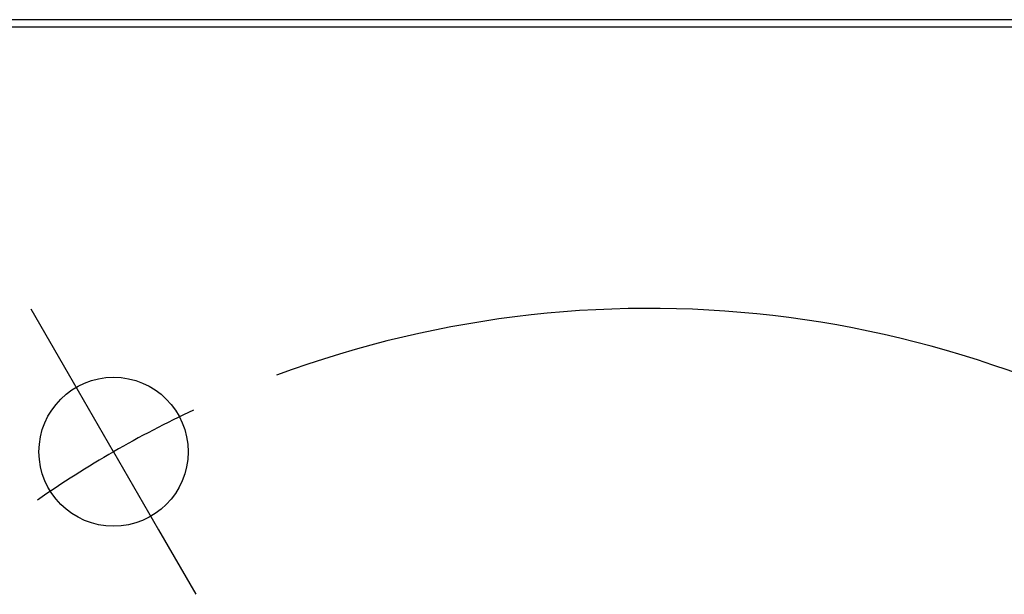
# Model space of a CAD drawing. Header units: inches. Extents: x 2.7 to 19.6, y 2.6 to 14.8.
# Tile 4 of 23: x 3.489 to 4.581, y 11.311 to 11.949. Entities that reach past the tile are written whole.
import ezdxf

# ---------------------------------------------------------------- set-up
doc = ezdxf.new("R2010")
doc.units = ezdxf.units.IN
doc.header["$MEASUREMENT"] = 0
doc.layers.add('SLD-0', color=7, linetype='Continuous')

# ---------------------------------------------------------------- blocks, each defined once
blk = doc.blocks.new('SW_CENTERMARKSYMBOL_0')
at = {"layer": 'SLD-0', "color": 0}
for p, q in [((-0.05, 0.0866), (-0.0913, 0.1582)), ((0, 0), (-0.05, 0.0866)), ((0, 0), (0.05, -0.0866)), ((0.05, -0.0866), (0.0913, -0.1582))]:
    blk.add_line(p, q, dxfattribs=at)
for start, end in [(54.6498, 110.3502), (115.1751, 120), (120, 124.8249)]:
    blk.add_arc((0.5938, -1.0284), 1.1875, start, end, dxfattribs=at)

msp = doc.modelspace()

# ---------------------------------------------------------------- linework, layer by layer
at = {"color": 7, "linetype": 'Continuous', "lineweight": 25}
for p, q in [((2.943, 11.9492), (5.431, 11.9492)), ((2.943, 11.9412), (5.431, 11.9412))]:
    msp.add_line(p, q, dxfattribs=at)
msp.add_circle((3.5933, 11.4696), 0.0827, dxfattribs=at)

# ---------------------------------------------------------------- block references
at = {"layer": 'SLD-0', "color": 7}
msp.add_blockref('SW_CENTERMARKSYMBOL_0', (3.5933, 11.4696), dxfattribs=at)

doc.saveas('drawing.dxf')
